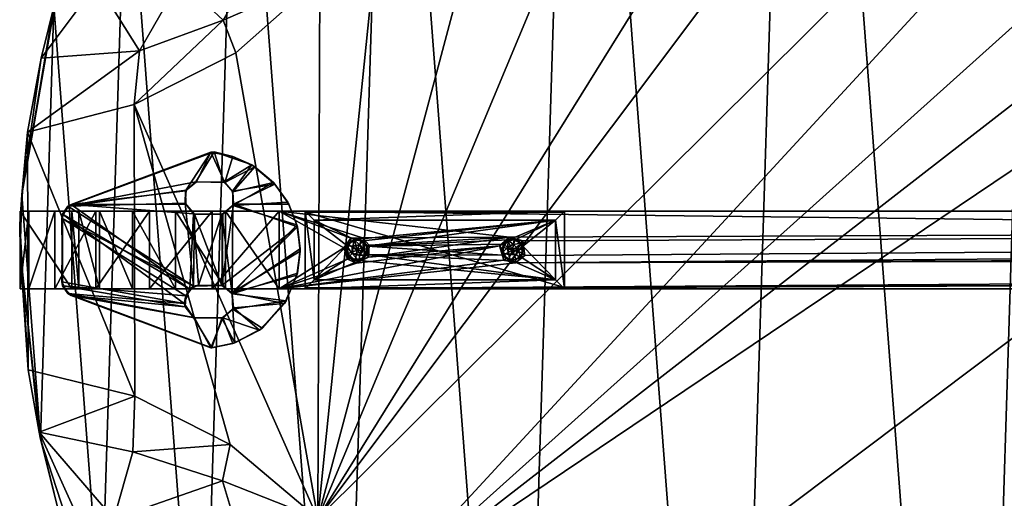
# Model space of a CAD drawing. Header units: inches. Extents: x -0.7 to 0.7, y -0.34 to 0.35.
# Tile 3 of 18: x -0.7 to -0.51, y -0.05 to 0.05. Entities that reach past the tile are written whole.
import ezdxf

# ---------------------------------------------------------------- set-up
doc = ezdxf.new("R2010")
doc.units = ezdxf.units.IN
doc.header["$MEASUREMENT"] = 0
doc.layers.add('Blad', color=32, linetype='Continuous')
doc.layers.add('Frame', color=114, linetype='Continuous')

msp = doc.modelspace()

# ---------------------------------------------------------------- meshes
at = {"layer": 'Blad'}
mesh = msp.add_polyface(dxfattribs=at)
corners = [(-0.18651, 0.3341, 0.30797), (-0.13536, -0.33715, 0.30797), (-0.11408, 0.3419, 0.30797), (-0.63233, -0.06577, 0.28299), (-0.18152, 0.28432, 0.28297), (-0.09971, 0.29288, 0.28297), (-0.1865, 0.3341, 0.29996), (-0.25687, 0.32256, 0.29997), (-0.44771, 0.26704, 0.30797), (-0.40603, -0.27994, 0.30797), (-0.3882, 0.28884, 0.30797), (-0.32437, 0.30741, 0.29997), (-0.3397, 0.25154, 0.28297), (-0.38824, 0.28883, 0.29997), (-0.44771, 0.26704, 0.29997), (-0.39131, 0.23499, 0.28297), (-0.44538, 0.21379, 0.28297), (-0.34337, -0.29948, 0.30797), (-0.32435, 0.30742, 0.30797), (-0.25687, 0.32256, 0.30797), (-0.20727, -0.32824, 0.30797), (-0.27687, -0.31564, 0.30797), (-0.25667, 0.27164, 0.28297), (-0.06288, 0.30398, 0.28297), (-0.04714, 0.31506, 0.28297), (-0.41745, -0.22232, 0.28297), (-0.11119, 0.34217, 0.29999), (-0.07728, 0.31194, 0.28886), (-0.09036, 0.29588, 0.28368), (-0.08029, 0.29653, 0.28298)]
mesh.append_faces([[corners[k] for k in face] for face in [(0, 1, 2, 0), (3, 4, 5, 3), (6, 5, 4, 6), (6, 4, 7, 6), (8, 9, 10, 8), (11, 12, 13, 11), (14, 15, 16, 14), (10, 11, 13, 10), (10, 17, 18, 10), (19, 20, 0, 19), (0, 6, 7, 0), (2, 6, 0, 2), (14, 8, 10, 14), (0, 7, 19, 0), (18, 21, 19, 18), (19, 11, 18, 19), (18, 11, 10, 18), (22, 3, 12, 22), (11, 22, 12, 11), (23, 24, 25, 23), (26, 27, 5, 26), (19, 7, 11, 19), (7, 22, 11, 7), (13, 15, 14, 13), (14, 10, 13, 14), (2, 26, 6, 2), (26, 5, 6, 26), (5, 28, 29, 5), (5, 27, 28, 5), (7, 4, 22, 7), (22, 4, 3, 22), (13, 12, 15, 13), (12, 16, 15, 12)]], dxfattribs={"vtx3": -1})
mesh = msp.add_polyface(dxfattribs=at)
corners = [(-0.44771, 0.26704, 0.30797), (-0.46414, -0.25725, 0.30797), (-0.40603, -0.27994, 0.30797), (-0.69953, 0.02415, 0.283), (-0.67882, -0.02679, 0.28297), (-0.6994, -0.02169, 0.28297), (-0.68044, 0.08439, 0.30797), (-0.68532, -0.07114, 0.30797), (-0.6659, -0.10641, 0.30797), (-0.61319, -0.09356, 0.28297), (-0.09971, 0.29288, 0.28297), (-0.49203, -0.18888, 0.28297), (-0.59378, 0.18491, 0.30797), (-0.605, -0.17293, 0.30797), (-0.56419, -0.20344, 0.30797), (-0.70098, 0.00143, 0.30797), (-0.70104, 0.00643, 0.28297), (-0.69443, 0.0485, 0.30797), (-0.69705, -0.03506, 0.30797), (-0.69728, -0.03371, 0.29072), (-0.69368, -0.04841, 0.29703), (-0.6792, -0.03748, 0.28916), (-0.68287, -0.05044, 0.29512), (-0.67894, 0.02948, 0.28297), (-0.64351, -0.05036, 0.28297), (-0.66043, -0.03609, 0.28297), (-0.66196, -0.04312, 0.28658), (-0.65883, -0.0534, 0.28885), (-0.62983, 0.15298, 0.30797), (-0.63903, -0.14047, 0.30797), (-0.65936, 0.03949, 0.28296), (-0.64318, 0.05387, 0.28302), (-0.55108, 0.21478, 0.30797), (-0.51706, -0.23165, 0.30797), (-0.65883, 0.11935, 0.30797), (-0.50221, 0.24227, 0.30797), (-0.68985, -0.05018, 0.29665), (-0.6802, -0.06563, 0.29764), (-0.63124, 0.07015, 0.28294), (-0.70065, 0.01209, 0.30797)]
mesh.append_faces([[corners[k] for k in face] for face in [(0, 1, 2, 0), (3, 4, 5, 3), (6, 7, 8, 6), (9, 10, 11, 9), (12, 13, 14, 12), (15, 16, 5, 15), (17, 18, 7, 17), (18, 19, 20, 18), (21, 22, 19, 21), (18, 20, 7, 18), (23, 24, 25, 23), (26, 27, 22, 26), (28, 29, 13, 28), (24, 30, 31, 24), (19, 18, 15, 19), (32, 14, 33, 32), (4, 19, 5, 4), (15, 5, 19, 15), (34, 8, 29, 34), (23, 25, 4, 23), (26, 22, 21, 26), (35, 33, 1, 35), (16, 3, 5, 16), (25, 21, 4, 25), (4, 21, 19, 4), (36, 20, 19, 36), (36, 37, 20, 36), (24, 31, 38, 24), (24, 27, 26, 24), (39, 15, 18, 39), (25, 24, 26, 25), (25, 26, 21, 25), (19, 22, 36, 19)]], dxfattribs={"vtx3": -1})
mesh = msp.add_polyface(dxfattribs=at)
corners = [(-0.65883, 0.11935, 0.30797), (-0.63903, -0.14047, 0.30797), (-0.62983, 0.15298, 0.30797), (-0.63124, 0.07015, 0.28294), (-0.60048, 0.1114, 0.28297), (-0.64351, -0.05036, 0.28297), (-0.55108, 0.21478, 0.30797), (-0.51706, -0.23165, 0.30797), (-0.50221, 0.24227, 0.30797), (-0.55104, 0.21481, 0.3), (-0.56115, 0.14712, 0.28296), (-0.59386, 0.18485, 0.30004), (-0.65888, 0.11928, 0.29999), (-0.3397, 0.25154, 0.28297), (-0.44538, 0.21379, 0.28297), (-0.62983, 0.15298, 0.29997), (-0.605, -0.17293, 0.30797), (-0.59378, 0.18491, 0.30797), (-0.46414, -0.25725, 0.30797), (-0.44771, 0.26704, 0.30797), (-0.50219, 0.24227, 0.29998), (-0.56419, -0.20344, 0.30797), (-0.44771, 0.26704, 0.29997), (-0.49417, 0.19008, 0.28297), (-0.65465, 0.0583, 0.28796), (-0.68035, 0.08454, 0.30004), (-0.63233, -0.06577, 0.28299), (-0.09971, 0.29288, 0.28297), (-0.61319, -0.09356, 0.28297), (-0.64318, 0.05387, 0.28302)]
mesh.append_faces([[corners[k] for k in face] for face in [(0, 1, 2, 0), (3, 4, 5, 3), (6, 7, 8, 6), (9, 10, 11, 9), (12, 4, 3, 12), (13, 5, 14, 13), (15, 4, 12, 15), (2, 16, 17, 2), (9, 6, 8, 9), (8, 18, 19, 8), (20, 8, 19, 20), (11, 6, 9, 11), (17, 21, 6, 17), (17, 15, 2, 17), (11, 17, 6, 11), (2, 15, 12, 2), (2, 12, 0, 2), (22, 14, 20, 22), (20, 19, 22, 20), (9, 23, 10, 9), (10, 23, 5, 10), (3, 24, 25, 3), (26, 5, 13, 26), (17, 11, 15, 17), (11, 10, 15, 11), (20, 23, 9, 20), (9, 8, 20, 9), (26, 27, 28, 26), (15, 10, 4, 15), (10, 5, 4, 10), (3, 29, 24, 3), (5, 23, 14, 5), (20, 14, 23, 20)]], dxfattribs={"vtx3": -1})
mesh = msp.add_polyface(dxfattribs=at)
corners = [(-0.63124, 0.07015, 0.28294), (-0.68035, 0.08454, 0.30004), (-0.65888, 0.11928, 0.29999), (-0.69693, 0.03843, 0.29169), (-0.69953, 0.02415, 0.283), (-0.70065, 0.01209, 0.30797), (-0.67894, 0.02948, 0.28297), (-0.67882, -0.02679, 0.28297), (-0.67792, 0.03983, 0.28853), (-0.65883, 0.11935, 0.30797), (-0.69443, 0.0485, 0.30797), (-0.69407, 0.04995, 0.29653), (-0.6701, 0.05353, 0.29155), (-0.66182, 0.04579, 0.28661), (-0.69022, 0.06168, 0.29921), (-0.68532, -0.07114, 0.30797), (-0.68044, 0.08439, 0.30797), (-0.65465, 0.0583, 0.28796), (-0.64318, 0.05387, 0.28302), (-0.69705, -0.03506, 0.30797), (-0.68611, 0.05293, 0.2957), (-0.68675, 0.07067, 0.29997), (-0.6659, -0.10641, 0.30797), (-0.65936, 0.03949, 0.28296), (-0.64351, -0.05036, 0.28297), (-0.70104, 0.00643, 0.28297), (-0.70098, 0.00143, 0.30797)]
mesh.append_faces([[corners[k] for k in face] for face in [(0, 1, 2, 0), (3, 4, 5, 3), (6, 7, 4, 6), (8, 6, 4, 8), (1, 9, 2, 1), (10, 11, 5, 10), (12, 13, 8, 12), (14, 11, 10, 14), (10, 15, 16, 10), (14, 10, 16, 14), (17, 18, 13, 17), (5, 19, 10, 5), (20, 21, 12, 20), (5, 11, 3, 5), (12, 8, 20, 12), (16, 22, 9, 16), (1, 16, 9, 1), (13, 6, 8, 13), (23, 24, 6, 23), (8, 4, 3, 8), (20, 8, 3, 20), (1, 17, 21, 1), (16, 1, 21, 16), (4, 25, 5, 4), (13, 23, 6, 13), (18, 23, 13, 18), (5, 25, 26, 5), (20, 11, 14, 20), (20, 3, 11, 20), (17, 13, 12, 17), (12, 21, 17, 12), (14, 16, 21, 14), (14, 21, 20, 14)]], dxfattribs={"vtx3": -1})
at = {"layer": 'Frame'}
mesh = msp.add_polyface(dxfattribs=at)
corners = [(-0.65098, 0.00893, 0.00297), (0.64902, 0.00893, 0.00297), (-0.60656, 0.00392, 0.00297), (-0.00977, 0.33654, 0.28297), (-0.01407, 0.31276, 0.28297), (-0.01984, 0.30964, 0.28297), (-0.01986, 0.30945, 0.28597), (-0.01399, 0.31295, 0.28597), (-0.00941, 0.3372, 0.28597), (-0.59773, 0.00718, 0.00237), (-0.60398, 0.00218, 0.00237), (-0.59773, -0.00432, 0.00237), (-0.65098, 0.00893, 0.01297), (-0.00193, 0.00893, 0.01204), (-0.67598, 0.00893, 0.00966), (-0.01407, 0.3071, 0.28597), (-0.01399, 0.30692, 0.28297), (-0.00162, 0.00893, 0.00388), (-0.00404, 0.00893, 0.00511), (-0.60568, 0.00338, 0.00997), (-0.60577, 0.00339, 0.00352), (-0.60442, 0.00273, 0.00352), (-0.60403, 0.00323, 0.00298), (-0.01608, 0.29976, 0.28597), (-0.01889, 0.30501, 0.28597), (-0.01173, 0.3052, 0.28297), (-0.014, 0.29756, 0.28297), (-0.017, 0.30117, 0.28297), (-0.01173, 0.31467, 0.28597), (-0.00453, 0.00893, 0.01018), (-0.60437, 0.00273, 0.00567), (-0.60537, 0.00344, 0.00237), (-0.60551, 0.00347, 0.00567), (-0.60489, 0.00168, 0.00567), (-0.60588, 0.00258, 0.00237), (-0.6049, 0.00162, 0.00237), (-0.01155, 0.31477, 0.28297), (-0.59598, 0.00893, 0.00297), (-0.59598, -0.00607, 0.00297), (-0.59598, 0.00875, 0.0002), (-0.60433, 0.00262, 0.00997), (-0.00509, 0.00893, 0.00752), (-0.6058, 0.00251, 0.00567), (-0.01195, 0.30526, 0.28597), (-0.60408, 0.00073, 0.00352), (-0.01903, 0.3054, 0.28297), (-0.59773, 0.00718, 0.00297), (-0.01081, 0.29508, 0.28597), (-0.60407, 0.00086, 0.00997), (-0.60598, 0.00143, 0.01114), (-0.00926, 0.29424, 0.28297), (-0.00966, 0.31443, 0.28597), (-0.0098, 0.30538, 0.28597), (-0.60672, 0.00336, 0.00237), (-0.60389, 0.0015, 0.00567)]
mesh.append_faces([[corners[k] for k in face] for face in [(0, 1, 2, 0), (3, 4, 5, 3), (6, 7, 8, 6), (9, 10, 11, 9), (12, 13, 14, 12), (6, 15, 7, 6), (5, 4, 16, 5), (17, 0, 18, 17), (19, 20, 21, 19), (2, 1, 22, 2), (23, 15, 24, 23), (25, 26, 27, 25), (8, 7, 28, 8), (14, 13, 29, 14), (30, 31, 32, 30), (16, 4, 15, 16), (27, 23, 24, 27), (8, 5, 6, 8), (26, 23, 27, 26), (3, 5, 8, 3), (33, 34, 35, 33), (15, 4, 7, 15), (36, 28, 7, 36), (37, 38, 39, 37), (19, 21, 40, 19), (41, 14, 29, 41), (41, 0, 14, 41), (33, 30, 42, 33), (16, 15, 43, 16), (23, 43, 15, 23), (40, 21, 44, 40), (42, 30, 32, 42), (3, 36, 4, 3), (36, 7, 4, 36), (45, 6, 5, 45), (5, 16, 45, 5), (30, 10, 31, 30), (31, 10, 9, 31), (46, 38, 37, 46), (16, 43, 25, 16), (25, 27, 16, 25), (26, 47, 23, 26), (23, 47, 43, 23), (40, 44, 48, 40), (40, 48, 49, 40), (21, 22, 44, 21), (20, 22, 21, 20), (50, 47, 26, 50), (25, 50, 26, 25), (24, 15, 6, 24), (45, 24, 6, 45), (36, 51, 28, 36), (25, 43, 52, 25), (43, 47, 52, 43), (9, 11, 46, 9), (41, 18, 0, 41), (16, 27, 45, 16), (27, 24, 45, 27), (9, 53, 31, 9), (54, 10, 30, 54), (33, 54, 30, 33)]], dxfattribs={"vtx3": -1})
mesh = msp.add_polyface(dxfattribs=at)
corners = [(0.64902, 0.00893, 0.01297), (-0.00193, 0.00893, 0.01204), (-0.65098, 0.00893, 0.01297), (0.67402, 0.00893, 0.00966), (0.00322, 0.00893, 0.00725), (0.64902, 0.00893, 0.00297), (0.60344, 0.00402, 0.00298), (-0.6054, -0.00105, 0.00297), (0.00781, 0.33654, 0.28597), (0.01211, 0.31276, 0.28597), (0.01788, 0.30964, 0.28597), (0.0179, 0.30945, 0.28297), (0.01203, 0.31295, 0.28297), (0.00745, 0.3372, 0.28297), (0.01214, 0.30733, 0.28597), (0.01218, 0.30749, 0.28297), (0.00885, 0.29508, 0.28297), (0.00913, 0.30512, 0.28297), (0.01338, 0.29895, 0.28297), (0.60259, 0.00296, 0.00237), (0.60409, 0.00353, 0.00237), (0.59577, 0.00718, 0.00237), (0.00174, 0.00893, 0.01124), (0.00936, 0.29539, 0.28597), (-0.60362, 0.00035, 0.00297), (0.00891, 0.30512, 0.28597), (0.01447, 0.30023, 0.28597), (0.01095, 0.30579, 0.28597), (0.60245, 0.00272, 0.00997), (0.60317, 0.00328, 0.00352), (0.6038, 0.00339, 0.00997), (0.01707, 0.3054, 0.28597), (0.01652, 0.30381, 0.28297), (0.60293, 0.00133, 0.00567), (0.60303, 0.00098, 0.00237), (0.6032, 0.00219, 0.00237), (0.66196, 0.00893, 0.00467), (-0.00162, 0.00893, 0.00388), (0.00099, 0.00893, 0.00427), (0.59402, -0.00588, 0.0002), (0.59402, 0.00893, 0.00297), (0.59402, 0.0087, 0.00015), (-0.60403, 0.00323, 0.00298), (0.59577, 0.00718, 0.00297), (0.59577, -0.00432, 0.00297), (0.00959, 0.31477, 0.28597), (0.00933, 0.3148, 0.28297), (0.60208, 0.00188, 0.00352), (0.01107, 0.30588, 0.28297), (0.60207, 0.00122, 0.00997), (0.60402, 0.00143, 0.01114), (0.60363, 0.00251, 0.00567), (0.60249, 0.00286, 0.00567), (0.60158, 0.00218, 0.00297), (0.60207, -0.00036, 0.00298), (0.60197, 0.00166, 0.00567), (0.60198, 0.00175, 0.00237)]
mesh.append_faces([[corners[k] for k in face] for face in [(0, 1, 2, 0), (3, 4, 0, 3), (5, 6, 7, 5), (8, 9, 10, 8), (11, 12, 13, 11), (10, 9, 14, 10), (11, 15, 12, 11), (16, 17, 18, 16), (19, 20, 21, 19), (0, 4, 22, 0), (9, 15, 14, 9), (12, 15, 9, 12), (18, 23, 16, 18), (11, 13, 10, 11), (5, 7, 24, 5), (10, 13, 8, 10), (25, 26, 27, 25), (17, 25, 27, 17), (28, 29, 30, 28), (14, 26, 31, 14), (32, 31, 26, 32), (33, 34, 35, 33), (36, 37, 3, 36), (3, 38, 4, 3), (39, 40, 41, 39), (11, 31, 32, 11), (32, 15, 11, 32), (5, 24, 42, 5), (43, 40, 44, 43), (12, 45, 46, 12), (13, 12, 46, 13), (28, 47, 29, 28), (17, 27, 48, 17), (18, 17, 48, 18), (12, 9, 45, 12), (8, 45, 9, 8), (49, 47, 28, 49), (49, 28, 50, 49), (0, 22, 1, 0), (25, 23, 26, 25), (18, 26, 23, 18), (51, 52, 33, 51), (36, 5, 37, 36), (29, 53, 6, 29), (32, 26, 18, 32), (18, 48, 32, 18), (10, 14, 31, 10), (11, 10, 31, 11), (47, 54, 53, 47), (47, 53, 29, 47), (44, 21, 43, 44), (3, 37, 38, 3), (48, 27, 14, 48), (27, 26, 14, 27), (32, 48, 15, 32), (48, 14, 15, 48), (33, 52, 55, 33), (52, 56, 55, 52), (21, 56, 19, 21), (52, 19, 56, 52)]], dxfattribs={"vtx3": -1})
mesh = msp.add_polyface(dxfattribs=at)
corners = [(-0.00162, 0.00893, 0.00388), (0.64902, 0.00893, 0.00297), (-0.65098, 0.00893, 0.00297), (-0.00272, 0.03892, 0.01064), (-0.00297, 0.00992, 0.01041), (-0.00342, 0.02569, 0.00991), (-0.00337, 0.02551, 0.00598), (-0.00299, 0.00993, 0.00556), (-0.00274, 0.03889, 0.00527), (-0.00848, 0.00893, 0.01297), (-0.00848, 0.02302, 0.00873), (-0.00848, 0.00893, 0.00297), (-0.004, 0.00997, 0.00881), (-0.00367, 0.02361, 0.00955), (-0.00522, 0.00894, 0.00836), (-0.00319, 0.00894, 0.01152), (-0.00391, 0.00995, 0.00693), (-0.00369, 0.02358, 0.00639), (-0.00412, 0.02287, 0.00801), (-0.00848, 0.02316, 0.00699), (-0.0041, 0.02697, 0.00832), (-0.00399, 0.03896, 0.00888), (-0.00848, 0.02677, 0.00884), (-0.00848, 0.02558, 0.00991), (-0.00848, 0.02411, 0.00982), (-0.00848, 0.02457, 0.00589), (-0.00848, 0.02643, 0.00658), (-0.00848, 0.02693, 0.0077), (-0.00388, 0.02662, 0.00685), (-0.00392, 0.03895, 0.00693), (-0.00003, 0.00894, 0.01204), (-0.00384, 0.00894, 0.00491), (-0.00024, 0.03894, 0.01104), (-0.00131, 0.00994, 0.01107), (0.00652, 0.00893, 0.01297), (-0.00224, 0.00793, 0.01082), (-0.00193, 0.00893, 0.01204), (-0.00026, 0.00793, 0.01105), (-0.00247, 0.00793, 0.00517), (-0.00404, 0.00893, 0.00511), (-0.00146, 0.00994, 0.00488), (-0.00008, 0.03894, 0.00493), (-0.00377, 0.00793, 0.00946), (-0.00509, 0.00893, 0.00752), (-0.00453, 0.00893, 0.01018), (-0.00006, 0.00793, 0.00494), (-0.00084, 0.00894, 0.00378), (-0.00401, 0.00793, 0.00704)]
mesh.append_faces([[corners[k] for k in face] for face in [(0, 1, 2, 0), (3, 4, 5, 3), (6, 7, 8, 6), (9, 10, 11, 9), (12, 13, 4, 12), (9, 14, 15, 9), (16, 17, 18, 16), (18, 17, 19, 18), (20, 21, 5, 20), (22, 20, 5, 22), (9, 23, 24, 9), (5, 24, 23, 5), (25, 6, 26, 25), (11, 14, 9, 11), (10, 18, 19, 10), (11, 10, 19, 11), (27, 28, 20, 27), (20, 28, 29, 20), (9, 15, 30, 9), (29, 6, 8, 29), (7, 17, 16, 7), (11, 31, 14, 11), (13, 24, 5, 13), (4, 13, 5, 4), (27, 20, 22, 27), (32, 33, 3, 32), (9, 30, 34, 9), (6, 17, 7, 6), (25, 17, 6, 25), (35, 36, 37, 35), (38, 0, 39, 38), (33, 30, 15, 33), (3, 33, 4, 3), (16, 31, 7, 16), (12, 15, 14, 12), (16, 14, 31, 16), (8, 40, 41, 8), (42, 43, 44, 42), (35, 44, 36, 35), (13, 18, 10, 13), (12, 18, 13, 12), (19, 17, 25, 19), (11, 19, 25, 11), (45, 0, 38, 45), (33, 15, 4, 33), (4, 15, 12, 4), (22, 5, 23, 22), (40, 31, 46, 40), (11, 46, 31, 11), (16, 18, 12, 16), (12, 14, 16, 12), (28, 26, 6, 28), (29, 28, 6, 29), (42, 44, 35, 42), (9, 24, 10, 9), (24, 13, 10, 24), (47, 39, 43, 47), (7, 31, 40, 7), (8, 7, 40, 8), (26, 28, 27, 26)]], dxfattribs={"vtx3": -1})
mesh = msp.add_polyface(dxfattribs=at)
corners = [(-0.69174, 0.00986, 0.28297), (-0.66916, 0.01047, 0.28297), (-0.66749, -0.00555, 0.28297), (-0.69428, -0.00607, 0.02797), (-0.68634, 0.00893, 0.01761), (-0.68634, -0.00607, 0.01761), (-0.69098, 0.00893, 0.28297), (-0.69098, -0.00607, 0.05297), (-0.69098, 0.00893, 0.05297), (-0.70098, -0.00607, 0.05297), (-0.70098, -0.00607, 0.28297), (-0.70098, 0.00893, 0.05297), (-0.69109, 0.01022, 0.28597), (-0.66905, 0.01285, 0.28597), (-0.66418, 0.0203, 0.28597), (-0.67598, 0.00893, 0.00966), (-0.69109, -0.00735, 0.28297), (-0.66731, -0.01165, 0.28297), (-0.66418, -0.01743, 0.28297), (-0.67926, 0.00893, 0.02468), (-0.67926, -0.00607, 0.02468), (-0.68562, 0.00893, 0.03297), (-0.68562, -0.00607, 0.03297), (-0.66935, -0.00888, 0.28597), (-0.69281, 0.00832, 0.28597), (-0.69292, -0.00471, 0.28597), (-0.66903, -0.00738, 0.28297), (-0.69281, -0.00546, 0.28297), (-0.69292, 0.00758, 0.28297), (-0.69098, -0.00607, 0.28297), (-0.70098, 0.00893, 0.28297), (-0.66891, 0.013, 0.28297), (-0.69174, -0.00699, 0.28597), (-0.664, -0.01745, 0.28597), (-0.68962, 0.00893, 0.04261), (-0.69428, 0.00893, 0.02797), (-0.69928, 0.00893, 0.04002), (-0.69928, -0.00607, 0.04002), (-0.66916, -0.00953, 0.28297), (-0.66749, -0.01158, 0.28597), (-0.68962, -0.00607, 0.04261), (-0.67598, -0.00607, 0.00966), (-0.67098, -0.00607, 0.01832), (-0.66749, 0.00842, 0.28597), (-0.66903, 0.01025, 0.28597), (-0.66825, -0.00614, 0.28597)]
mesh.append_faces([[corners[k] for k in face] for face in [(0, 1, 2, 0), (3, 4, 5, 3), (6, 7, 8, 6), (9, 10, 11, 9), (12, 13, 14, 12), (5, 4, 15, 5), (16, 17, 18, 16), (19, 15, 4, 19), (8, 11, 6, 8), (20, 21, 22, 20), (20, 3, 5, 20), (23, 24, 25, 23), (26, 27, 28, 26), (29, 7, 6, 29), (11, 10, 30, 11), (22, 3, 20, 22), (7, 10, 9, 7), (0, 31, 1, 0), (28, 27, 24, 28), (14, 0, 12, 14), (24, 27, 25, 24), (16, 18, 32, 16), (32, 18, 33, 32), (29, 10, 7, 29), (10, 29, 30, 10), (6, 11, 30, 6), (30, 29, 6, 30), (34, 35, 36, 34), (37, 36, 35, 37), (22, 21, 34, 22), (21, 35, 34, 21), (16, 38, 17, 16), (37, 35, 3, 37), (22, 37, 3, 22), (32, 39, 23, 32), (22, 34, 40, 22), (40, 37, 22, 40), (21, 4, 35, 21), (3, 35, 4, 3), (5, 15, 41, 5), (20, 19, 21, 20), (19, 4, 21, 19), (20, 5, 42, 20), (8, 36, 11, 8), (9, 11, 36, 9), (12, 43, 44, 12), (40, 9, 37, 40), (9, 36, 37, 9), (0, 24, 12, 0), (12, 24, 45, 12), (0, 2, 28, 0), (28, 24, 0, 28), (16, 27, 38, 16), (16, 32, 27, 16), (27, 32, 25, 27), (23, 25, 32, 23), (40, 8, 7, 40), (7, 9, 40, 7), (40, 34, 8, 40), (34, 36, 8, 34)]], dxfattribs={"vtx3": -1})
mesh = msp.add_polyface(dxfattribs=at)
corners = [(-0.66825, -0.00614, 0.28597), (-0.66749, 0.00842, 0.28597), (-0.69109, 0.01022, 0.28597), (-0.66655, -0.00535, 0.28597), (-0.66204, 0.00827, 0.28597), (-0.66731, 0.00835, 0.28297), (-0.66188, 0.00832, 0.28297), (-0.66204, -0.0054, 0.28297), (-0.66708, 0.01455, 0.28297), (-0.69174, 0.00986, 0.28297), (-0.66351, 0.02039, 0.28297), (-0.66903, -0.00738, 0.28297), (-0.69292, 0.00758, 0.28297), (-0.66749, -0.00555, 0.28297), (-0.69281, 0.00832, 0.28597), (-0.66935, -0.00888, 0.28597), (-0.66165, 0.01452, 0.28297), (-0.66418, 0.0203, 0.28597), (-0.66692, 0.0146, 0.28597), (-0.66147, 0.01445, 0.28597), (-0.66749, -0.01158, 0.28597), (-0.69174, -0.00699, 0.28597), (-0.664, -0.01745, 0.28597), (-0.66204, -0.01173, 0.28597), (-0.66418, -0.01743, 0.28297), (-0.66731, -0.01165, 0.28297), (-0.66188, -0.01168, 0.28297), (-0.67098, -0.00607, 0.01832), (-0.67098, 0.00893, 0.01832), (-0.67926, 0.00893, 0.02468), (-0.67598, 0.00893, 0.00966), (-0.66903, 0.01025, 0.28597), (-0.66905, 0.01285, 0.28597), (-0.66916, 0.01047, 0.28297), (-0.66188, -0.00545, 0.28597), (-0.66891, 0.013, 0.28297), (-0.67598, -0.00607, 0.00966), (-0.66392, 0.00893, 0.00467), (-0.66392, -0.00607, 0.00467), (-0.66133, -0.00607, 0.01433), (-0.66916, -0.00953, 0.28297), (-0.66133, 0.00893, 0.01433), (-0.65995, 0.01948, 0.28597), (-0.68634, -0.00607, 0.01761), (-0.65981, 0.01026, 0.28297), (-0.65991, 0.01002, 0.28597), (-0.65991, -0.00998, 0.28597), (-0.67926, -0.00607, 0.02468), (-0.66005, -0.007, 0.28597), (-0.65955, -0.01648, 0.28597), (-0.65098, -0.00607, 0.01297), (-0.65995, -0.01661, 0.28297), (-0.69281, -0.00546, 0.28297)]
mesh.append_faces([[corners[k] for k in face] for face in [(0, 1, 2, 0), (3, 4, 1, 3), (5, 6, 7, 5), (8, 9, 10, 8), (11, 12, 13, 11), (0, 14, 15, 0), (8, 10, 16, 8), (17, 18, 19, 17), (20, 21, 22, 20), (20, 22, 23, 20), (24, 25, 26, 24), (27, 28, 29, 27), (28, 30, 29, 28), (31, 32, 2, 31), (13, 0, 11, 13), (11, 0, 15, 11), (23, 25, 20, 23), (26, 25, 23, 26), (6, 5, 4, 6), (18, 16, 19, 18), (4, 5, 1, 4), (33, 32, 31, 33), (10, 9, 17, 10), (34, 4, 3, 34), (3, 7, 34, 3), (35, 32, 33, 35), (8, 16, 18, 8), (36, 37, 38, 36), (13, 7, 3, 13), (7, 13, 5, 7), (27, 36, 39, 27), (39, 28, 27, 39), (36, 30, 37, 36), (40, 20, 25, 40), (40, 15, 20, 40), (39, 41, 28, 39), (41, 30, 28, 41), (10, 17, 42, 10), (17, 19, 42, 17), (27, 43, 36, 27), (7, 6, 44, 7), (13, 33, 5, 13), (33, 1, 5, 33), (17, 32, 18, 17), (8, 18, 32, 8), (6, 4, 45, 6), (26, 23, 46, 26), (27, 29, 47, 27), (13, 3, 0, 13), (1, 0, 3, 1), (33, 31, 1, 33), (8, 32, 35, 8), (35, 9, 8, 35), (34, 48, 4, 34), (23, 22, 49, 23), (39, 36, 50, 39), (51, 22, 24, 51), (24, 26, 51, 24), (40, 52, 11, 40), (11, 15, 40, 11)]], dxfattribs={"vtx3": -1})
mesh = msp.add_polyface(dxfattribs=at)
corners = [(-0.65098, 0.00893, 0.00297), (-0.63854, 0.00187, 0.00297), (-0.65098, -0.00607, 0.00297), (-0.64759, 0.0063, 0.28597), (-0.65991, 0.01002, 0.28597), (-0.66005, -0.007, 0.28597), (-0.65571, 0.01745, 0.28597), (-0.65993, 0.01262, 0.28597), (-0.6521, 0.01445, 0.28597), (-0.66165, 0.01452, 0.28297), (-0.66351, 0.02039, 0.28297), (-0.65625, 0.01786, 0.28297), (-0.63674, 0.00226, 0.00567), (-0.63532, 0.00237, 0.00237), (-0.63552, 0.00243, 0.00567), (-0.63798, 0.00218, 0.00567), (-0.63792, 0.00233, 0.00237), (-0.63758, -0.00005, 0.00237), (-0.65998, 0.01276, 0.28297), (-0.65182, 0.01414, 0.28297), (-0.65981, 0.01026, 0.28297), (-0.63768, 0.00248, 0.00997), (-0.63727, 0.00299, 0.00352), (-0.63644, 0.00337, 0.00997), (-0.63659, 0.00344, 0.00567), (-0.64749, 0.00589, 0.28297), (-0.64696, 0.00164, 0.28597), (-0.63553, 0.00337, 0.00352), (-0.6349, 0.00379, 0.00297), (-0.63718, 0.00369, 0.00297), (-0.65995, 0.01948, 0.28597), (-0.63692, 0.00077, 0.00567), (-0.63692, 0.0021, 0.00237), (-0.64914, 0.01029, 0.28297), (-0.64598, -0.00588, 0.0002), (-0.64598, 0.00893, 0.00297), (-0.64598, 0.0087, 0.00015), (-0.63598, 0.00143, 0.01114), (-0.63496, 0.00105, 0.00237), (-0.64423, 0.00718, 0.00297), (-0.64423, -0.00432, 0.00297), (-0.63797, 0.00137, 0.00352), (-0.66188, 0.00832, 0.28297), (-0.64934, 0.01065, 0.28597), (-0.66392, 0.00893, 0.00467), (-0.67598, 0.00893, 0.00966), (-0.66392, -0.00607, 0.00467), (-0.63788, 0.00072, 0.00997), (-0.63645, 0.00347, 0.00237), (-0.64423, 0.00718, 0.00237), (-0.66147, 0.01445, 0.28597), (-0.65098, -0.00607, 0.01297), (-0.65098, 0.00893, 0.01297), (-0.66133, 0.00893, 0.01433), (-0.64696, 0.00123, 0.28297), (-0.63519, 0.00323, 0.00997)]
mesh.append_faces([[corners[k] for k in face] for face in [(0, 1, 2, 0), (3, 4, 5, 3), (6, 7, 8, 6), (9, 10, 11, 9), (12, 13, 14, 12), (15, 16, 17, 15), (8, 7, 4, 8), (18, 19, 20, 18), (21, 22, 23, 21), (24, 16, 15, 24), (11, 6, 8, 11), (25, 3, 26, 25), (23, 22, 27, 23), (0, 28, 29, 0), (20, 4, 7, 20), (20, 7, 18, 20), (10, 30, 11, 10), (31, 32, 12, 31), (12, 32, 13, 12), (25, 20, 33, 25), (33, 3, 25, 33), (34, 35, 36, 34), (14, 24, 12, 14), (21, 23, 37, 21), (32, 38, 13, 32), (39, 35, 40, 39), (18, 11, 19, 18), (11, 8, 19, 11), (21, 41, 22, 21), (0, 29, 1, 0), (12, 15, 31, 12), (12, 24, 15, 12), (42, 4, 20, 42), (33, 43, 3, 33), (43, 4, 3, 43), (0, 44, 45, 0), (46, 44, 0, 46), (27, 29, 28, 27), (47, 21, 37, 47), (24, 48, 16, 24), (49, 16, 48, 49), (18, 7, 50, 18), (6, 50, 7, 6), (18, 50, 9, 18), (9, 11, 18, 9), (51, 52, 53, 51), (52, 45, 53, 52), (41, 1, 22, 41), (22, 29, 27, 22), (22, 1, 29, 22), (40, 49, 39, 40), (11, 30, 6, 11), (30, 50, 6, 30), (25, 26, 54, 25), (20, 19, 33, 20), (19, 43, 33, 19), (19, 8, 43, 19), (8, 4, 43, 8), (23, 27, 55, 23), (23, 55, 37, 23)]], dxfattribs={"vtx3": -1})
mesh = msp.add_polyface(dxfattribs=at)
corners = [(-0.66204, -0.0054, 0.28297), (-0.65981, 0.01026, 0.28297), (-0.64749, 0.00589, 0.28297), (-0.64962, -0.0084, 0.28597), (-0.66005, -0.007, 0.28597), (-0.65991, -0.00998, 0.28597), (-0.66016, -0.00681, 0.28297), (-0.64994, -0.0089, 0.28297), (-0.65981, -0.00974, 0.28297), (-0.64423, -0.00432, 0.00237), (-0.63792, 0.00233, 0.00237), (-0.64423, 0.00718, 0.00237), (-0.64696, 0.00123, 0.28297), (-0.64759, -0.00343, 0.28297), (-0.64696, 0.00164, 0.28597), (-0.64759, 0.0063, 0.28597), (-0.63758, -0.00005, 0.00237), (-0.65955, -0.01648, 0.28597), (-0.6543, -0.01366, 0.28597), (-0.66188, -0.01168, 0.28297), (-0.65478, -0.01402, 0.28297), (-0.65995, -0.01661, 0.28297), (-0.65098, -0.00607, 0.00297), (-0.63854, 0.00187, 0.00297), (-0.63784, -0.00031, 0.00297), (-0.63788, 0.00072, 0.00997), (-0.63715, -0.00022, 0.00352), (-0.63797, 0.00137, 0.00352), (-0.64749, -0.00302, 0.28597), (-0.63551, -0.0006, 0.00237), (-0.63562, -0.00067, 0.00567), (-0.63798, 0.00218, 0.00567), (-0.63762, 0.00007, 0.00567), (-0.63546, 0.00044, 0.00567), (-0.63567, 0.00041, 0.00237), (-0.63674, 0.00061, 0.00237), (-0.64598, -0.00607, 0.00297), (-0.64598, 0.00893, 0.00297), (-0.64598, -0.00588, 0.0002), (-0.63631, -0.00057, 0.00997), (-0.6354, -0.00047, 0.00352), (-0.63692, 0.00077, 0.00567), (-0.63598, 0.00143, 0.01114), (-0.64423, -0.00432, 0.00297), (-0.63692, 0.0021, 0.00237), (-0.63496, 0.00105, 0.00237), (-0.65991, 0.01002, 0.28597), (-0.66204, 0.00827, 0.28597), (-0.66204, -0.01173, 0.28597), (-0.66392, -0.00607, 0.00467), (-0.65098, 0.00893, 0.00297), (-0.63607, -0.00112, 0.00297), (-0.63768, 0.00248, 0.00997), (-0.66188, -0.00545, 0.28597), (-0.664, -0.01745, 0.28597), (-0.65098, -0.00607, 0.01297), (-0.66133, 0.00893, 0.01433), (-0.66133, -0.00607, 0.01433)]
mesh.append_faces([[corners[k] for k in face] for face in [(0, 1, 2, 0), (3, 4, 5, 3), (6, 7, 8, 6), (9, 10, 11, 9), (6, 12, 13, 6), (14, 15, 4, 14), (9, 16, 10, 9), (5, 17, 18, 5), (19, 20, 21, 19), (22, 23, 24, 22), (25, 26, 27, 25), (8, 4, 6, 8), (12, 28, 13, 12), (20, 18, 17, 20), (9, 29, 16, 9), (30, 16, 29, 30), (8, 5, 4, 8), (31, 16, 32, 31), (33, 34, 35, 33), (20, 17, 21, 20), (36, 37, 38, 36), (28, 4, 3, 28), (13, 28, 3, 13), (39, 26, 25, 39), (39, 40, 26, 39), (41, 31, 32, 41), (39, 25, 42, 39), (8, 7, 20, 8), (7, 18, 20, 7), (43, 37, 36, 43), (41, 30, 33, 41), (33, 35, 41, 33), (41, 35, 44, 41), (45, 44, 35, 45), (8, 20, 19, 8), (19, 5, 8, 19), (4, 46, 47, 4), (48, 17, 5, 48), (32, 16, 30, 32), (41, 32, 30, 41), (7, 3, 18, 7), (5, 18, 3, 5), (49, 50, 22, 49), (40, 51, 26, 40), (26, 24, 27, 26), (25, 27, 52, 25), (6, 4, 53, 6), (0, 2, 6, 0), (6, 53, 0, 6), (6, 13, 7, 6), (13, 3, 7, 13), (27, 24, 23, 27), (21, 17, 54, 21), (55, 56, 57, 55), (9, 11, 43, 9), (26, 51, 24, 26), (22, 24, 51, 22), (6, 2, 12, 6), (12, 14, 28, 12), (14, 4, 28, 14)]], dxfattribs={"vtx3": -1})
mesh = msp.add_polyface(dxfattribs=at)
corners = [(-0.65098, -0.00607, 0.01297), (-0.00003, -0.00606, 0.01204), (0.64902, -0.00607, 0.01297), (-0.67598, -0.00607, 0.00966), (-0.00516, -0.00606, 0.00783), (-0.65098, -0.00607, 0.00297), (-0.6054, -0.00105, 0.00297), (0.60158, 0.00218, 0.00297), (-0.65098, 0.00893, 0.01297), (-0.01215, -0.30239, 0.28597), (-0.01218, -0.29319, 0.28597), (-0.01561, -0.2964, 0.28597), (-0.01534, -0.29608, 0.28297), (-0.01081, -0.29221, 0.28297), (-0.01239, -0.30249, 0.28297), (-0.00977, -0.33367, 0.28597), (-0.01407, -0.3099, 0.28597), (-0.01993, -0.30636, 0.28597), (-0.01993, -0.3061, 0.28297), (-0.01414, -0.30463, 0.28297), (-0.01417, -0.30924, 0.28297), (-0.01325, -0.31099, 0.28297), (-0.00941, -0.33433, 0.28297), (-0.0141, -0.30447, 0.28597), (-0.59773, -0.00432, 0.00237), (-0.60398, 0.00218, 0.00237), (-0.60434, 0.00007, 0.00237), (-0.00084, -0.00606, 0.00378), (-0.00384, -0.00606, 0.00491), (-0.60389, 0.0015, 0.00567), (0.60207, -0.00036, 0.00298), (-0.0037, -0.00606, 0.01124), (-0.01041, -0.3119, 0.28297), (-0.60407, 0.00086, 0.00997), (-0.60408, 0.00073, 0.00352), (-0.60526, -0.00046, 0.00997), (-0.6054, -0.00047, 0.00352), (-0.00942, -0.30264, 0.28297), (-0.01155, -0.3119, 0.28597), (-0.66392, -0.00607, 0.00467), (-0.59598, 0.00875, 0.0002), (-0.59598, -0.00607, 0.00297), (-0.59598, -0.00583, 0.00015), (-0.60598, 0.00143, 0.01114), (-0.01815, -0.30035, 0.28597), (-0.01796, -0.29998, 0.28297), (-0.59773, -0.00432, 0.00297), (-0.59773, 0.00718, 0.00297), (-0.60445, 0, 0.00567), (-0.60489, 0.00168, 0.00567), (-0.60605, -0.00066, 0.00237), (-0.60528, 0.00059, 0.00237), (-0.60535, 0.00054, 0.00567), (-0.60362, 0.00035, 0.00297), (-0.60403, 0.00323, 0.00298), (-0.6049, 0.00162, 0.00237)]
mesh.append_faces([[corners[k] for k in face] for face in [(0, 1, 2, 0), (3, 4, 0, 3), (5, 6, 7, 5), (0, 2, 8, 0), (9, 10, 11, 9), (12, 13, 14, 12), (15, 16, 17, 15), (18, 19, 20, 18), (18, 21, 22, 18), (17, 16, 23, 17), (24, 25, 26, 24), (27, 28, 3, 27), (29, 26, 25, 29), (5, 7, 30, 5), (0, 31, 1, 0), (21, 32, 22, 21), (16, 19, 23, 16), (33, 34, 35, 33), (35, 34, 36, 35), (12, 11, 10, 12), (18, 22, 17, 18), (17, 22, 15, 17), (37, 9, 14, 37), (14, 13, 37, 14), (12, 10, 13, 12), (21, 38, 32, 21), (20, 19, 16, 20), (39, 27, 3, 39), (40, 41, 42, 40), (33, 35, 43, 33), (0, 4, 31, 0), (18, 44, 45, 18), (45, 19, 18, 45), (23, 44, 17, 23), (18, 17, 44, 18), (46, 41, 47, 46), (15, 38, 16, 15), (21, 16, 38, 21), (14, 9, 23, 14), (9, 44, 23, 9), (45, 14, 19, 45), (14, 23, 19, 14), (48, 26, 29, 48), (49, 48, 29, 49), (39, 5, 27, 39), (26, 50, 24, 26), (49, 51, 52, 49), (52, 48, 49, 52), (3, 28, 4, 3), (34, 53, 36, 34), (34, 54, 53, 34), (36, 53, 6, 36), (49, 55, 51, 49), (47, 24, 46, 47), (18, 20, 21, 18), (20, 16, 21, 20), (45, 11, 12, 45), (12, 14, 45, 12), (45, 44, 11, 45), (9, 11, 44, 9)]], dxfattribs={"vtx3": -1})
mesh = msp.add_polyface(dxfattribs=at)
corners = [(-0.60656, 0.00392, 0.00297), (-0.6349, 0.00379, 0.00297), (-0.65098, 0.00893, 0.00297), (-0.59598, -0.00583, 0.00015), (-0.64598, 0.0087, 0.00015), (-0.59598, 0.00875, 0.0002), (-0.64423, 0.00718, 0.00237), (-0.63645, 0.00347, 0.00237), (-0.59773, 0.00718, 0.00237), (-0.63405, 0.00218, 0.00237), (-0.60672, 0.00336, 0.00237), (-0.60776, 0.00254, 0.00237), (-0.63487, 0.00321, 0.00237), (-0.6058, 0.00251, 0.00567), (-0.60588, 0.00258, 0.00237), (-0.60489, 0.00168, 0.00567), (-0.63374, 0.00002, 0.00297), (-0.63363, 0.00234, 0.00297), (-0.60681, 0.00332, 0.00567), (-0.60789, 0.002, 0.00997), (-0.60703, 0.00312, 0.00352), (-0.60693, 0.00319, 0.00997), (-0.63475, 0.00317, 0.00567), (-0.64598, 0.00893, 0.00297), (-0.59598, 0.00893, 0.00297), (-0.63394, 0.00175, 0.00567), (-0.63519, 0.00323, 0.00997), (-0.63423, 0.00238, 0.00997), (-0.63598, 0.00143, 0.01114), (-0.63414, 0.00228, 0.00352), (-0.60783, 0.00242, 0.00567), (-0.63404, 0.00054, 0.00237), (-0.60598, 0.00143, 0.01114), (-0.60568, 0.00338, 0.00997), (-0.60433, 0.00262, 0.00997), (-0.60851, 0.00222, 0.00297), (-0.608, 0.00162, 0.00352), (-0.63489, 0.00154, 0.00567), (-0.63532, 0.00237, 0.00237), (-0.63496, 0.00105, 0.00237), (-0.60692, 0.00203, 0.00567), (-0.64423, 0.00718, 0.00297), (-0.59773, 0.00718, 0.00297), (-0.63553, 0.00337, 0.00352), (-0.63404, 0.00114, 0.00997), (-0.60791, 0.00042, 0.00237), (-0.607, 0.00181, 0.00237), (-0.6049, 0.00162, 0.00237), (-0.63659, 0.00344, 0.00567), (-0.63552, 0.00243, 0.00567), (-0.60577, 0.00339, 0.00352), (-0.60403, 0.00323, 0.00298), (-0.60798, 0.00083, 0.00567), (-0.60551, 0.00347, 0.00567), (-0.60537, 0.00344, 0.00237)]
mesh.append_faces([[corners[k] for k in face] for face in [(0, 1, 2, 0), (3, 4, 5, 3), (6, 7, 8, 6), (9, 10, 8, 9), (11, 10, 9, 11), (8, 7, 12, 8), (13, 14, 15, 13), (16, 17, 0, 16), (18, 10, 11, 18), (19, 20, 21, 19), (22, 12, 7, 22), (4, 23, 5, 4), (5, 23, 24, 5), (25, 9, 22, 25), (26, 27, 28, 26), (26, 29, 27, 26), (18, 11, 30, 18), (25, 31, 9, 25), (19, 21, 32, 19), (32, 33, 34, 32), (35, 16, 0, 35), (19, 36, 20, 19), (37, 25, 22, 37), (37, 38, 39, 37), (40, 18, 30, 40), (41, 24, 23, 41), (42, 24, 41, 42), (29, 17, 16, 29), (26, 43, 29, 26), (27, 29, 44, 27), (27, 44, 28, 27), (30, 11, 45, 30), (11, 9, 45, 11), (40, 46, 14, 40), (46, 47, 14, 46), (43, 1, 29, 43), (36, 35, 20, 36), (22, 7, 48, 22), (49, 22, 48, 49), (20, 35, 0, 20), (50, 0, 51, 50), (13, 18, 40, 13), (40, 14, 13, 40), (49, 38, 37, 49), (37, 22, 49, 37), (41, 8, 42, 41), (30, 45, 52, 30), (40, 30, 52, 40), (6, 8, 41, 6), (0, 17, 1, 0), (29, 1, 17, 29), (21, 20, 50, 21), (20, 0, 50, 20), (21, 50, 33, 21), (21, 33, 32, 21), (22, 9, 12, 22), (9, 8, 12, 9), (53, 54, 10, 53), (13, 53, 18, 13), (53, 10, 18, 53)]], dxfattribs={"vtx3": -1})
mesh = msp.add_polyface(dxfattribs=at)
corners = [(-0.00342, -0.27782, 0.00297), (-0.00848, -0.29357, 0.00297), (-0.00848, -0.00607, 0.00297), (-0.00347, -0.24914, 0.00297), (-0.65098, 0.00893, 0.01297), (0.64902, -0.00607, 0.01297), (0.64902, 0.00893, 0.01297), (-0.00188, -0.03607, 0.00493), (-0.00247, -0.00707, 0.00517), (-0.00349, -0.03607, 0.00611), (-0.0005, -0.00707, 0.00488), (-0.00673, -0.24032, 0.00237), (-0.00145, -0.24653, 0.00237), (0.00477, -0.24032, 0.00237), (-0.00848, -0.00607, 0.01297), (-0.00848, -0.29357, 0.01297), (-0.00368, -0.03607, 0.00962), (-0.00377, -0.00707, 0.00946), (-0.00224, -0.00707, 0.01082), (-0.00401, 0.00793, 0.00704), (-0.0035, -0.00506, 0.00612), (-0.00247, 0.00793, 0.00517), (-0.0019, -0.00506, 0.00494), (-0.00019, -0.24603, 0.00298), (-0.00298, -0.24691, 0.00297), (-0.00224, 0.00793, 0.01082), (-0.00131, -0.00506, 0.01107), (-0.00314, -0.00506, 0.01028), (0.00652, -0.00607, 0.01297), (-0.00026, 0.00793, 0.01105), (-0.00253, -0.03607, 0.01065), (-0.00098, -0.03917, 0.00797), (-0.0022, -0.00607, 0.00396), (0.00652, -0.00607, 0.00297), (-0.00497, -0.00607, 0.00649), (-0.00453, -0.00607, 0.01018), (-0.00848, -0.23857, 0.00297), (0.00652, -0.23857, 0.00297), (-0.00829, -0.23857, 0.0002), (-0.00377, 0.00793, 0.00946), (-0.00414, -0.00506, 0.00807), (-0.00401, -0.00707, 0.00704), (-0.00384, -0.00606, 0.00491), (-0.0037, -0.00606, 0.01124), (-0.00516, -0.00606, 0.00783), (-0.6054, -0.00105, 0.00297), (0.60344, 0.00402, 0.00298), (0.60158, 0.00218, 0.00297), (-0.00084, -0.00606, 0.00378), (-0.00673, -0.24032, 0.00297), (-0.00408, -0.03607, 0.00761), (-0.00509, 0.00893, 0.00752), (-0.00404, 0.00893, 0.00511), (-0.00003, -0.00606, 0.01204), (-0.00006, 0.00793, 0.00494), (0.00051, -0.00506, 0.00517), (-0.00193, -0.00607, 0.01204), (-0.00065, -0.00707, 0.01107), (-0.0009, -0.03607, 0.01113)]
mesh.append_faces([[corners[k] for k in face] for face in [(0, 1, 2, 0), (3, 0, 2, 3), (4, 5, 6, 4), (7, 8, 9, 7), (7, 10, 8, 7), (11, 12, 13, 11), (14, 2, 15, 14), (16, 17, 18, 16), (15, 2, 1, 15), (19, 20, 21, 19), (21, 20, 22, 21), (23, 24, 2, 23), (25, 26, 27, 25), (14, 15, 28, 14), (29, 26, 25, 29), (16, 18, 30, 16), (7, 9, 31, 7), (32, 33, 2, 32), (14, 34, 2, 14), (17, 35, 18, 17), (16, 30, 31, 16), (36, 37, 38, 36), (39, 27, 40, 39), (17, 34, 35, 17), (9, 8, 41, 9), (39, 40, 19, 39), (14, 35, 34, 14), (10, 32, 8, 10), (8, 34, 41, 8), (20, 42, 22, 20), (40, 43, 44, 40), (45, 46, 47, 45), (22, 42, 48, 22), (49, 37, 36, 49), (50, 17, 16, 50), (50, 16, 31, 50), (19, 51, 39, 19), (21, 52, 19, 21), (3, 2, 24, 3), (34, 32, 2, 34), (8, 32, 34, 8), (27, 43, 40, 27), (26, 43, 27, 26), (26, 53, 43, 26), (21, 22, 54, 21), (22, 48, 55, 22), (41, 34, 17, 41), (50, 41, 17, 50), (18, 35, 56, 18), (14, 56, 35, 14), (20, 44, 42, 20), (25, 27, 39, 25), (40, 44, 20, 40), (19, 40, 20, 19), (11, 13, 49, 11), (18, 56, 57, 18), (58, 18, 57, 58), (31, 30, 58, 31), (30, 18, 58, 30), (9, 41, 50, 9), (31, 9, 50, 31)]], dxfattribs={"vtx3": -1})
mesh = msp.add_polyface(dxfattribs=at)
corners = [(0.64902, -0.00607, 0.00297), (-0.65098, -0.00607, 0.00297), (0.6046, -0.00105, 0.00297), (0.01129, -0.31099, 0.28597), (0.00845, -0.3119, 0.28597), (0.00745, -0.33433, 0.28597), (0.00871, -0.31193, 0.28297), (0.01144, -0.31083, 0.28297), (0.00781, -0.33367, 0.28297), (0.00845, -0.30223, 0.28297), (0.01204, -0.29469, 0.28297), (0.01095, -0.30292, 0.28297), (0.0108, -0.29355, 0.28597), (0.00871, -0.3022, 0.28597), (0.01481, -0.29795, 0.28597), (0.59577, -0.00432, 0.00237), (0.60198, 0.00175, 0.00237), (0.59577, 0.00718, 0.00237), (0.67402, -0.00607, 0.00966), (0.64902, -0.00607, 0.01297), (0.00313, -0.00606, 0.00752), (0.00257, -0.00606, 0.01018), (0.01504, -0.2983, 0.28297), (0.01788, -0.30677, 0.28297), (0.01107, -0.30302, 0.28597), (0.0179, -0.30659, 0.28597), (0.60207, 0.00122, 0.00997), (0.60233, 0.00038, 0.00352), (0.60208, 0.00188, 0.00352), (0.60197, 0.00166, 0.00567), (0.60228, 0.0002, 0.00237), (0.60238, 0.00007, 0.00567), (0.01218, -0.30463, 0.28597), (0.01223, -0.30913, 0.28297), (0.01221, -0.30924, 0.28597), (0.01214, -0.30447, 0.28297), (0.59402, -0.00607, 0.00297), (0.59402, 0.00893, 0.00297), (0.59402, -0.00588, 0.0002), (-0.00084, -0.00606, 0.00378), (0.00208, -0.00606, 0.00511), (-0.00003, -0.00606, 0.01204), (0.60293, 0.00133, 0.00567), (0.01693, -0.30214, 0.28597), (0.01707, -0.30253, 0.28297), (0.60207, -0.00036, 0.00298), (0.59577, -0.00432, 0.00297), (0.60422, -0.00069, 0.00237), (0.0073, -0.29137, 0.28297), (0.60257, 0.00007, 0.00997), (0.60357, -0.0005, 0.00352)]
mesh.append_faces([[corners[k] for k in face] for face in [(0, 1, 2, 0), (3, 4, 5, 3), (6, 7, 8, 6), (9, 10, 11, 9), (12, 13, 14, 12), (15, 16, 17, 15), (18, 19, 20, 18), (19, 21, 20, 19), (11, 10, 22, 11), (8, 7, 23, 8), (14, 13, 24, 14), (25, 3, 5, 25), (26, 27, 28, 26), (6, 3, 7, 6), (11, 24, 13, 11), (6, 4, 3, 6), (11, 13, 9, 11), (5, 23, 25, 5), (10, 14, 22, 10), (29, 30, 31, 29), (10, 12, 14, 10), (8, 23, 5, 8), (32, 33, 34, 32), (25, 32, 34, 25), (23, 33, 35, 23), (35, 33, 32, 35), (36, 37, 38, 36), (29, 16, 30, 29), (15, 30, 16, 15), (39, 0, 40, 39), (18, 20, 0, 18), (19, 41, 21, 19), (42, 29, 31, 42), (43, 32, 25, 43), (44, 43, 25, 44), (23, 35, 44, 23), (44, 25, 23, 44), (27, 45, 28, 27), (46, 37, 36, 46), (47, 30, 15, 47), (31, 30, 47, 31), (2, 1, 45, 2), (48, 12, 10, 48), (9, 48, 10, 9), (49, 50, 27, 49), (15, 17, 46, 15), (0, 20, 40, 0), (7, 3, 34, 7), (25, 34, 3, 25), (11, 22, 35, 11), (35, 24, 11, 35), (7, 33, 23, 7), (7, 34, 33, 7), (35, 32, 24, 35), (43, 24, 32, 43), (35, 22, 44, 35), (22, 43, 44, 22), (14, 24, 43, 14), (22, 14, 43, 22), (49, 27, 26, 49)]], dxfattribs={"vtx3": -1})
mesh = msp.add_polyface(dxfattribs=at)
corners = [(-0.63607, -0.00112, 0.00297), (-0.60851, 0.00222, 0.00297), (-0.65098, -0.00607, 0.00297), (-0.59773, -0.00432, 0.00237), (-0.60605, -0.00066, 0.00237), (-0.63404, 0.00054, 0.00237), (-0.64598, -0.00588, 0.0002), (-0.64598, 0.0087, 0.00015), (-0.59598, -0.00583, 0.00015), (-0.63551, -0.0006, 0.00237), (-0.64423, -0.00432, 0.00237), (-0.60672, 0.00055, 0.00567), (-0.607, 0.00181, 0.00237), (-0.60692, 0.00203, 0.00567), (-0.63489, 0.00154, 0.00567), (-0.63496, 0.00105, 0.00237), (-0.63546, 0.00044, 0.00567), (-0.63562, -0.00067, 0.00567), (-0.63413, 0.00045, 0.00567), (-0.60798, 0.00083, 0.00567), (-0.60791, 0.00042, 0.00237), (-0.60646, -0.0007, 0.00567), (-0.60773, 0.00049, 0.00997), (-0.60715, -0.00022, 0.00352), (-0.608, 0.00162, 0.00352), (-0.60764, -0.00056, 0.00297), (-0.63404, 0.00114, 0.00997), (-0.63414, 0.00228, 0.00352), (-0.63422, 0.0005, 0.00352), (-0.63461, -0.00001, 0.00997), (-0.6354, -0.00047, 0.00352), (-0.63631, -0.00057, 0.00997), (-0.60535, 0.00054, 0.00567), (-0.60664, 0.0005, 0.00237), (-0.60434, 0.00007, 0.00237), (-0.60445, 0, 0.00567), (-0.59598, -0.00607, 0.00297), (-0.64598, -0.00607, 0.00297), (-0.63374, 0.00002, 0.00297), (-0.60677, -0.00037, 0.00997), (-0.60598, 0.00143, 0.01114), (-0.63405, 0.00218, 0.00237), (-0.6049, 0.00162, 0.00237), (-0.60528, 0.00059, 0.00237), (-0.63598, 0.00143, 0.01114), (-0.59773, -0.00432, 0.00297), (-0.60526, -0.00046, 0.00997), (-0.6054, -0.00047, 0.00352), (-0.6054, -0.00105, 0.00297), (-0.64423, -0.00432, 0.00297), (-0.60789, 0.002, 0.00997), (-0.63567, 0.00041, 0.00237), (-0.63674, 0.00061, 0.00237), (-0.63394, 0.00175, 0.00567)]
mesh.append_faces([[corners[k] for k in face] for face in [(0, 1, 2, 0), (3, 4, 5, 3), (6, 7, 8, 6), (3, 9, 10, 3), (11, 12, 13, 11), (14, 15, 16, 14), (17, 5, 18, 17), (19, 20, 21, 19), (22, 23, 24, 22), (2, 1, 25, 2), (26, 27, 28, 26), (29, 30, 31, 29), (32, 33, 11, 32), (21, 34, 35, 21), (21, 20, 4, 21), (5, 4, 20, 5), (11, 33, 12, 11), (8, 36, 6, 8), (6, 36, 37, 6), (13, 19, 11, 13), (38, 1, 0, 38), (39, 22, 40, 39), (39, 23, 22, 39), (20, 41, 5, 20), (16, 17, 18, 16), (32, 21, 35, 32), (42, 12, 33, 42), (32, 43, 33, 32), (44, 29, 31, 44), (16, 18, 14, 16), (45, 37, 36, 45), (11, 21, 32, 11), (11, 19, 21, 11), (46, 47, 23, 46), (2, 25, 48, 2), (49, 37, 45, 49), (30, 38, 0, 30), (27, 38, 28, 27), (24, 25, 1, 24), (5, 9, 3, 5), (17, 9, 5, 17), (21, 4, 34, 21), (23, 25, 24, 23), (23, 48, 25, 23), (29, 28, 30, 29), (28, 38, 30, 28), (47, 48, 23, 47), (42, 33, 43, 42), (46, 23, 39, 46), (46, 39, 40, 46), (22, 24, 50, 22), (22, 50, 40, 22), (3, 10, 45, 3), (45, 10, 49, 45), (16, 15, 51, 16), (51, 15, 52, 51), (44, 26, 29, 44), (26, 28, 29, 26), (14, 18, 53, 14), (18, 5, 53, 18)]], dxfattribs={"vtx3": -1})
mesh = msp.add_polyface(dxfattribs=at)
corners = [(-0.00084, -0.00606, 0.00378), (-0.65098, -0.00607, 0.00297), (0.64902, -0.00607, 0.00297), (0.001, -0.03606, 0.01039), (0.00101, -0.00705, 0.01041), (0.00135, -0.02184, 0.01002), (0.00141, -0.02264, 0.00598), (0.00125, -0.00711, 0.00577), (0.00078, -0.03603, 0.00527), (0.00204, -0.0071, 0.00881), (0.00187, -0.02048, 0.00924), (0.00652, -0.00607, 0.01297), (0.00652, -0.02016, 0.00873), (0.00652, -0.00607, 0.00297), (0.00195, -0.03608, 0.0069), (0.00192, -0.02375, 0.00685), (0.00212, -0.02006, 0.00821), (0.00652, -0.02356, 0.00658), (0.00652, -0.02293, 0.00985), (0.00652, -0.02411, 0.0082), (0.00182, -0.0236, 0.00935), (0.00652, -0.02029, 0.00699), (0.0031, -0.00607, 0.00733), (0.00271, -0.00607, 0.00994), (-0.0022, -0.00607, 0.00396), (0.00148, -0.00607, 0.00449), (0.00069, -0.00607, 0.01174), (-0.00193, -0.00607, 0.01204), (0.00652, -0.0217, 0.00589), (0.00158, -0.02107, 0.0062), (0.00201, -0.00707, 0.00716), (-0.00848, -0.00607, 0.01297), (0.00652, -0.02124, 0.00982), (-0.00065, -0.00707, 0.01107), (-0.0005, -0.00707, 0.00488), (0.00214, -0.02409, 0.00802), (0.00204, -0.03609, 0.00886), (-0.0009, -0.03607, 0.01113), (-0.00188, -0.03607, 0.00493), (0.00201, -0.02024, 0.00712), (0.00028, -0.00506, 0.01082), (0.00257, -0.00606, 0.01018), (-0.00003, -0.00606, 0.01204), (0.00181, -0.00506, 0.00946), (0.00313, -0.00606, 0.00752)]
mesh.append_faces([[corners[k] for k in face] for face in [(0, 1, 2, 0), (3, 4, 5, 3), (6, 7, 8, 6), (9, 10, 4, 9), (11, 12, 13, 11), (14, 15, 6, 14), (12, 10, 16, 12), (9, 16, 10, 9), (15, 17, 6, 15), (18, 19, 20, 18), (13, 12, 21, 13), (12, 16, 21, 12), (11, 22, 23, 11), (13, 22, 11, 13), (24, 25, 13, 24), (5, 18, 20, 5), (3, 5, 20, 3), (11, 26, 27, 11), (28, 6, 17, 28), (14, 6, 8, 14), (9, 23, 22, 9), (7, 29, 30, 7), (6, 29, 7, 6), (28, 29, 6, 28), (11, 27, 31, 11), (11, 18, 32, 11), (5, 32, 18, 5), (4, 23, 9, 4), (33, 27, 26, 33), (34, 25, 24, 34), (30, 22, 7, 30), (19, 35, 20, 19), (36, 20, 35, 36), (33, 26, 4, 33), (37, 33, 4, 37), (8, 34, 38, 8), (29, 39, 30, 29), (39, 29, 21, 39), (40, 41, 42, 40), (37, 4, 3, 37), (21, 29, 28, 21), (13, 21, 28, 13), (43, 44, 41, 43), (17, 15, 19, 17), (32, 5, 10, 32), (4, 10, 5, 4), (7, 22, 25, 7), (13, 25, 22, 13), (8, 7, 34, 8), (7, 25, 34, 7), (11, 32, 12, 11), (32, 10, 12, 32), (9, 22, 30, 9), (30, 16, 9, 30), (23, 26, 11, 23), (4, 26, 23, 4), (35, 15, 14, 35), (19, 15, 35, 19), (30, 39, 16, 30), (21, 16, 39, 21)]], dxfattribs={"vtx3": -1})

doc.saveas('drawing.dxf')
